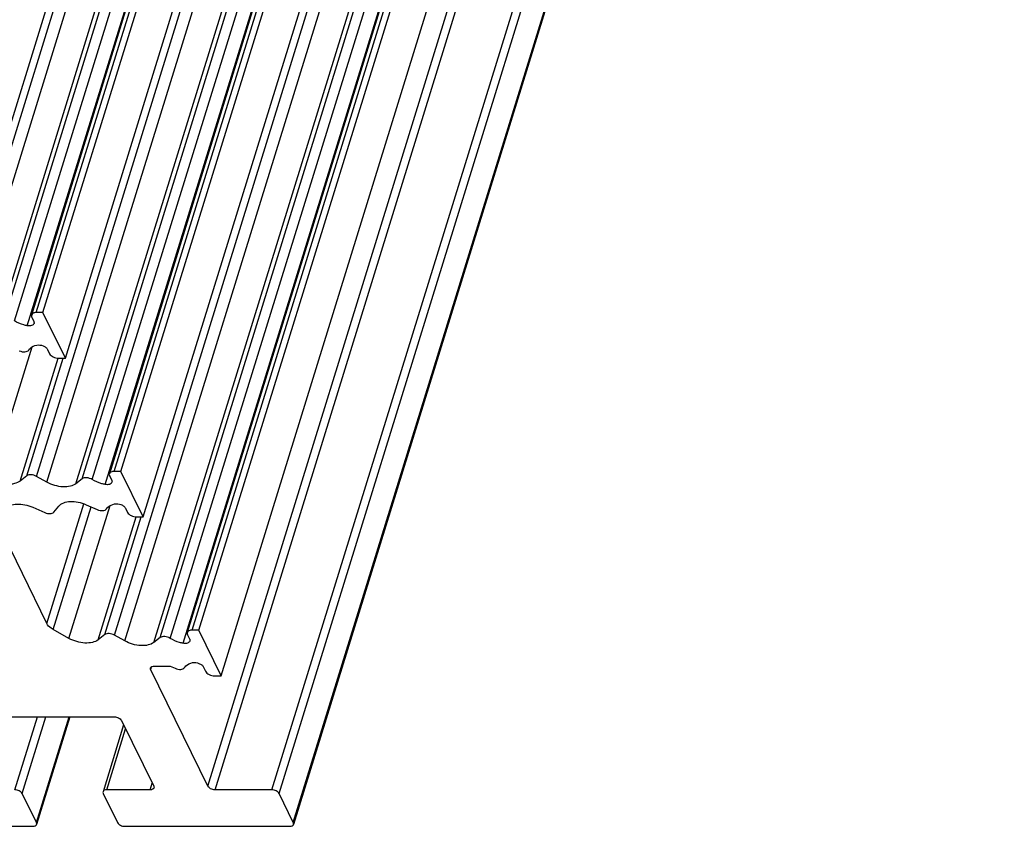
# Model space of a CAD drawing. Header units: millimetres. Extents: x 0 to 594, y 0 to 420.
# Tile 19 of 104: x 234 to 264, y 30 to 55. Entities that reach past the tile are written whole.
import ezdxf

# ---------------------------------------------------------------- set-up
doc = ezdxf.new("R2010")
doc.units = ezdxf.units.MM
doc.header["$LTSCALE"] = 32.67
doc.layers.get('0').update_dxf_attribs({"linetype": 'CONTINUOUS'})

msp = doc.modelspace()

# ---------------------------------------------------------------- linework, layer by layer
at = {"color": 7, "linetype": 'CONTINUOUS'}
for p, q in [((233.15814, 49.67284), (254.94411, 120.17226)), ((256.29267, 116.63025), (234.5067, 46.13083)), ((234.86027, 46.20426), (256.64624, 116.70368)), ((235.54662, 44.80564), (257.33259, 115.30506)), ((258.68097, 111.7634), (236.895, 41.26397)), ((237.24858, 41.33741), (259.03455, 111.83683)), ((237.93492, 39.93878), (259.72089, 110.4382)), ((261.06962, 106.89584), (239.28365, 36.39641)), ((239.63723, 36.46985), (261.4232, 106.96927)), ((240.32357, 35.07122), (262.10954, 105.57065)), ((264.32575, 101.01394), (242.53978, 30.51451)), ((234.86027, 46.20426), (234.65303, 46.20426)), ((235.54662, 44.80564), (234.86027, 46.20426)), ((234.51443, 46.0644), (234.57736, 45.93616)), ((235.00058, 45.07373), (235.0635, 44.9455)), ((235.33938, 44.80564), (235.54662, 44.80564)), ((234.36311, 41.20023), (234.15779, 41.03921)), ((234.98144, 41.00516), (234.65966, 41.18519)), ((236.06088, 41.10888), (235.8711, 40.96004)), ((236.90273, 41.19754), (236.96566, 41.06931)), ((237.24858, 41.33741), (237.04134, 41.33741)), ((237.93492, 39.93878), (237.24858, 41.33741)), ((234.55147, 40.23698), (234.91483, 40.07596)), ((235.19662, 40.091), (235.3417, 40.27103)), ((236.18707, 40.31615), (236.52294, 40.16731)), ((237.38888, 40.20688), (237.45181, 40.07865)), ((237.72768, 39.93878), (237.93492, 39.93878)), ((234.97828, 36.67265), (233.47501, 39.73598)), ((235.65678, 36.21677), (235.17122, 36.48845)), ((236.75176, 36.33267), (236.54644, 36.17165)), ((237.37009, 36.1376), (237.04832, 36.31763)), ((238.44954, 36.24132), (238.25975, 36.09248)), ((239.29138, 36.32998), (239.35431, 36.20175)), ((239.63723, 36.46985), (239.42999, 36.46985)), ((240.32357, 35.07122), (239.63723, 36.46985)), ((238.27171, 35.36723), (238.75931, 35.36723)), ((238.75931, 35.36723), (238.91159, 35.29975)), ((239.77753, 35.33932), (239.84046, 35.21109)), ((239.91214, 31.68656), (238.16083, 35.25534)), ((240.11633, 35.07122), (240.32357, 35.07122)), ((231.57409, 33.81246), (237.04519, 33.81246)), ((235.68386, 33.81246), (234.66471, 30.51451)), ((237.33288, 33.56408), (236.69995, 31.51592)), ((237.26589, 33.70057), (238.25423, 31.68656)), ((234.65853, 30.56766), (234.21927, 31.46278)), ((236.70613, 31.46278), (237.14539, 30.56766)), ((238.14334, 31.57467), (236.81702, 31.57467)), ((241.87364, 31.57467), (240.13284, 31.57467)), ((242.5336, 30.56766), (242.09434, 31.46278)), ((229.49102, 30.45577), (234.54764, 30.45577)), ((237.36609, 30.45577), (242.42272, 30.45577))]:
    msp.add_line(p, q, dxfattribs=at)
at = {"color": 9, "linetype": 'CONTINUOUS'}
for p, q in [((232.27136, 46.05205), (254.05733, 116.55147)), ((234.65303, 46.20426), (256.439, 116.70368)), ((232.59313, 45.87201), (254.3791, 116.37143)), ((233.48279, 45.82689), (255.26876, 116.32631)), ((233.67258, 45.97573), (255.45855, 116.47515)), ((233.98298, 45.95251), (255.76895, 116.45193)), ((234.37677, 45.80211), (256.16274, 116.30153)), ((234.65966, 41.18519), (256.44563, 111.68462)), ((237.04134, 41.33741), (258.82731, 111.83683)), ((234.98144, 41.00516), (256.76741, 111.50458)), ((235.8711, 40.96004), (257.65706, 111.45946)), ((236.06088, 41.10888), (257.84685, 111.6083)), ((236.37128, 41.08565), (258.15725, 111.58508)), ((236.76508, 40.93526), (258.55105, 111.43468)), ((239.42999, 36.46985), (261.21596, 106.96927)), ((237.04832, 36.31763), (258.83429, 106.81706)), ((237.37009, 36.1376), (259.15606, 106.63702)), ((238.25975, 36.09248), (260.04572, 106.5919)), ((238.44954, 36.24132), (260.2355, 106.74074)), ((238.75993, 36.21809), (260.5459, 106.71752)), ((239.15373, 36.0677), (260.9397, 106.56712)), ((239.91214, 31.68656), (261.69811, 102.18598)), ((240.13284, 31.57467), (261.9188, 102.07409)), ((241.87364, 31.57467), (263.65961, 102.07409)), ((242.09434, 31.46278), (263.88031, 101.9622)), ((242.5336, 30.56766), (264.31957, 101.06708)), ((233.26813, 41.08433), (234.52564, 45.15363)), ((234.15779, 41.03921), (235.32324, 44.81062)), ((234.36311, 41.20023), (235.47727, 44.80564)), ((234.97828, 36.67265), (236.11143, 40.33953)), ((235.17122, 36.48844), (236.33396, 40.25106)), ((235.65678, 36.21677), (236.91464, 40.28721)), ((236.54644, 36.17165), (237.71206, 39.94361)), ((236.75176, 36.33267), (237.86614, 39.93878)), ((238.16083, 35.25534), (238.18948, 35.34804)), ((233.99857, 31.57467), (234.6901, 33.81246)), ((234.21927, 31.46278), (234.94538, 33.81246)), ((234.65853, 30.56766), (235.66125, 33.81246)), ((236.81702, 31.57467), (237.39357, 33.44039)), ((238.14334, 31.57467), (238.20741, 31.78197))]:
    msp.add_line(p, q, dxfattribs=at)
at = {"color": 7, "linetype": 'CONTINUOUS'}
for points, knots in [([(234.65303, 46.20426), (234.6202, 46.20426), (234.5616, 46.19755), (234.51381, 46.15418), (234.50671, 46.13082)], [0, 0, 0, 0, 0.573494, 1, 1, 1, 1]), ([(234.37677, 45.80211), (234.3417, 45.80852), (234.20437, 45.84043), (234.07231, 45.89674), (233.98298, 45.95251)], [0, 0, 0, 0, 0.25291068, 1, 1, 1, 1]), ([(234.50671, 46.13082), (234.50193, 46.1151), (234.50322, 46.09079), (234.51172, 46.06991), (234.51443, 46.0644)], [0, 0, 0, 0, 0.72780144, 1, 1, 1, 1]), ([(234.57736, 45.93616), (234.58006, 45.93066), (234.58853, 45.90978), (234.5897, 45.88551), (234.58497, 45.86976)], [0, 0, 0, 0, 0.27142892, 1, 1, 1, 1]), ([(234.58497, 45.86976), (234.5758, 45.83925), (234.52296, 45.80325), (234.44682, 45.79441), (234.40055, 45.79776), (234.37677, 45.80211)], [0, 0, 0, 0, 0.41062636, 0.68853223, 1, 1, 1, 1]), ([(234.13463, 45.03416), (234.16227, 45.02192), (234.21976, 45.00463), (234.31883, 44.99614), (234.39982, 45.02126), (234.42224, 45.05739)], [0, 0, 0, 0, 0.29805037, 0.58074648, 1, 1, 1, 1]), ([(234.42224, 45.05739), (234.43361, 45.07572), (234.49687, 45.15171), (234.59411, 45.19122), (234.66843, 45.20778)], [0, 0, 0, 0, 0.22076569, 1, 1, 1, 1]), ([(234.66843, 45.20778), (234.73188, 45.22192), (234.83635, 45.20493), (234.94579, 45.14402), (234.98855, 45.09824), (235.00058, 45.07373)], [0, 0, 0, 0, 0.51896423, 0.78207426, 1, 1, 1, 1]), ([(235.0635, 44.9455), (235.08514, 44.9014), (235.17673, 44.83225), (235.28217, 44.80564), (235.33938, 44.80564)], [0, 0, 0, 0, 0.4619649, 1, 1, 1, 1]), ([(234.15779, 41.03921), (234.10845, 41.00052), (233.97462, 40.94684), (233.74855, 40.93303), (233.50287, 40.97711), (233.34299, 41.04244), (233.26813, 41.08433)], [0, 0, 0, 0, 0.20211324, 0.4485836, 0.72348979, 1, 1, 1, 1]), ([(234.65966, 41.18519), (234.61021, 41.21286), (234.51079, 41.24305), (234.39908, 41.22844), (234.36311, 41.20023)], [0, 0, 0, 0, 0.55351403, 1, 1, 1, 1]), ([(236.37128, 41.08565), (236.32099, 41.11704), (236.21722, 41.15158), (236.09887, 41.13867), (236.06088, 41.10888)], [0, 0, 0, 0, 0.55115243, 1, 1, 1, 1]), ([(236.76508, 40.93526), (236.73001, 40.94167), (236.59267, 40.97358), (236.46062, 41.02989), (236.37128, 41.08565)], [0, 0, 0, 0, 0.25291068, 1, 1, 1, 1]), ([(236.89502, 41.26397), (236.89024, 41.24825), (236.89153, 41.22394), (236.90003, 41.20306), (236.90273, 41.19754)], [0, 0, 0, 0, 0.72780144, 1, 1, 1, 1]), ([(237.04134, 41.33741), (237.00851, 41.33741), (236.9499, 41.3307), (236.90212, 41.28733), (236.89502, 41.26397)], [0, 0, 0, 0, 0.573494, 1, 1, 1, 1]), ([(236.96566, 41.06931), (236.96836, 41.06381), (236.97683, 41.04292), (236.97801, 41.01866), (236.97328, 41.00291)], [0, 0, 0, 0, 0.27142892, 1, 1, 1, 1]), ([(235.8711, 40.96004), (235.82176, 40.92134), (235.68793, 40.86767), (235.46186, 40.85386), (235.21618, 40.89794), (235.0563, 40.96327), (234.98144, 41.00516)], [0, 0, 0, 0, 0.20211324, 0.4485836, 0.72348979, 1, 1, 1, 1]), ([(236.97328, 41.00291), (236.96411, 40.9724), (236.91127, 40.93639), (236.83513, 40.92756), (236.78885, 40.93091), (236.76508, 40.93526)], [0, 0, 0, 0, 0.41062636, 0.68853223, 1, 1, 1, 1]), ([(233.70609, 40.19186), (233.78517, 40.28999), (234.01848, 40.35063), (234.30793, 40.32284), (234.47234, 40.27204), (234.55147, 40.23698)], [0, 0, 0, 0, 0.42684585, 0.70688049, 1, 1, 1, 1]), ([(235.3417, 40.27103), (235.42077, 40.36917), (235.65408, 40.42981), (235.94353, 40.40202), (236.10794, 40.35121), (236.18707, 40.31615)], [0, 0, 0, 0, 0.42684596, 0.70688055, 1, 1, 1, 1]), ([(236.52294, 40.16731), (236.55057, 40.15506), (236.60806, 40.13777), (236.70713, 40.12929), (236.78812, 40.1544), (236.81054, 40.19053)], [0, 0, 0, 0, 0.29804952, 0.58074574, 1, 1, 1, 1]), ([(236.81054, 40.19053), (236.82191, 40.20886), (236.88517, 40.28485), (236.98241, 40.32437), (237.05673, 40.34093)], [0, 0, 0, 0, 0.22076594, 1, 1, 1, 1]), ([(237.05673, 40.34093), (237.12018, 40.35507), (237.22465, 40.33808), (237.3341, 40.27717), (237.37685, 40.23139), (237.38888, 40.20688)], [0, 0, 0, 0, 0.51896405, 0.78207419, 1, 1, 1, 1]), ([(234.91483, 40.07596), (234.96607, 40.05325), (235.06214, 40.03025), (235.17026, 40.05828), (235.19662, 40.091)], [0, 0, 0, 0, 0.57156461, 1, 1, 1, 1]), ([(237.45181, 40.07865), (237.47345, 40.03455), (237.56504, 39.96539), (237.67048, 39.93878), (237.72768, 39.93878)], [0, 0, 0, 0, 0.4619649, 1, 1, 1, 1]), ([(235.17122, 36.48845), (235.14926, 36.50074), (235.0739, 36.54848), (235.00665, 36.61482), (234.97828, 36.67265)], [0, 0, 0, 0, 0.28095228, 1, 1, 1, 1]), ([(236.54644, 36.17165), (236.4971, 36.13296), (236.36327, 36.07928), (236.1372, 36.06547), (235.89152, 36.10955), (235.73164, 36.17488), (235.65678, 36.21677)], [0, 0, 0, 0, 0.20211327, 0.44858369, 0.72348986, 1, 1, 1, 1]), ([(237.04832, 36.31763), (236.99886, 36.3453), (236.89944, 36.37549), (236.78773, 36.36088), (236.75176, 36.33267)], [0, 0, 0, 0, 0.55351403, 1, 1, 1, 1]), ([(238.75993, 36.21809), (238.70965, 36.24948), (238.60587, 36.28402), (238.48752, 36.27111), (238.44954, 36.24132)], [0, 0, 0, 0, 0.55115231, 1, 1, 1, 1]), ([(239.15373, 36.0677), (239.11866, 36.07411), (238.98133, 36.10602), (238.84927, 36.16233), (238.75993, 36.21809)], [0, 0, 0, 0, 0.25291068, 1, 1, 1, 1]), ([(239.28367, 36.39641), (239.27889, 36.38069), (239.28018, 36.35638), (239.28868, 36.3355), (239.29138, 36.32998)], [0, 0, 0, 0, 0.72780144, 1, 1, 1, 1]), ([(239.42999, 36.46985), (239.39716, 36.46985), (239.33855, 36.46314), (239.29077, 36.41977), (239.28367, 36.39641)], [0, 0, 0, 0, 0.573494, 1, 1, 1, 1]), ([(238.25975, 36.09248), (238.21041, 36.05379), (238.07658, 36.00011), (237.85051, 35.9863), (237.60483, 36.03038), (237.44495, 36.09571), (237.37009, 36.1376)], [0, 0, 0, 0, 0.20211324, 0.4485836, 0.72348979, 1, 1, 1, 1]), ([(239.36193, 36.13535), (239.35276, 36.10484), (239.29992, 36.06883), (239.22378, 36.06), (239.1775, 36.06335), (239.15373, 36.0677)], [0, 0, 0, 0, 0.41062636, 0.68853223, 1, 1, 1, 1]), ([(239.35431, 36.20175), (239.35701, 36.19625), (239.36548, 36.17536), (239.36666, 36.1511), (239.36193, 36.13535)], [0, 0, 0, 0, 0.27142892, 1, 1, 1, 1]), ([(238.15466, 35.30848), (238.16034, 35.32717), (238.19857, 35.36187), (238.24545, 35.36723), (238.27171, 35.36723)], [0, 0, 0, 0, 0.426506, 1, 1, 1, 1]), ([(238.91159, 35.29975), (238.93923, 35.2875), (238.99671, 35.27021), (239.09579, 35.26173), (239.17677, 35.28684), (239.19919, 35.32298)], [0, 0, 0, 0, 0.29805037, 0.58074648, 1, 1, 1, 1]), ([(239.19919, 35.32298), (239.21057, 35.3413), (239.27382, 35.41729), (239.37107, 35.45681), (239.44538, 35.47337)], [0, 0, 0, 0, 0.22076569, 1, 1, 1, 1]), ([(239.44538, 35.47337), (239.50883, 35.48751), (239.6133, 35.47052), (239.72275, 35.40961), (239.7655, 35.36383), (239.77753, 35.33932)], [0, 0, 0, 0, 0.51896423, 0.78207426, 1, 1, 1, 1]), ([(238.16083, 35.25534), (238.15867, 35.25976), (238.15187, 35.27646), (238.15083, 35.29591), (238.15466, 35.30848)], [0, 0, 0, 0, 0.27219856, 1, 1, 1, 1]), ([(239.84046, 35.21109), (239.8621, 35.16699), (239.95369, 35.09783), (240.05913, 35.07122), (240.11633, 35.07122)], [0, 0, 0, 0, 0.4619649, 1, 1, 1, 1]), ([(237.04519, 33.81246), (237.09096, 33.81246), (237.17531, 33.79117), (237.24858, 33.73585), (237.26589, 33.70057)], [0, 0, 0, 0, 0.5380351, 1, 1, 1, 1]), ([(234.21927, 31.46278), (234.20196, 31.49805), (234.12868, 31.55338), (234.04433, 31.57467), (233.99857, 31.57467)], [0, 0, 0, 0, 0.4619649, 1, 1, 1, 1]), ([(236.69996, 31.51592), (236.69614, 31.50334), (236.69717, 31.48389), (236.70397, 31.46719), (236.70613, 31.46278)], [0, 0, 0, 0, 0.72780144, 1, 1, 1, 1]), ([(236.81702, 31.57467), (236.79075, 31.57467), (236.74387, 31.5693), (236.70564, 31.53461), (236.69996, 31.51592)], [0, 0, 0, 0, 0.573494, 1, 1, 1, 1]), ([(238.2604, 31.63342), (238.25472, 31.61473), (238.21649, 31.58003), (238.16961, 31.57467), (238.14334, 31.57467)], [0, 0, 0, 0, 0.426506, 1, 1, 1, 1]), ([(238.25423, 31.68656), (238.25639, 31.68214), (238.26319, 31.66544), (238.26422, 31.64599), (238.2604, 31.63342)], [0, 0, 0, 0, 0.27219856, 1, 1, 1, 1]), ([(240.13284, 31.57467), (240.08707, 31.57467), (240.00272, 31.59596), (239.92945, 31.65128), (239.91214, 31.68656)], [0, 0, 0, 0, 0.5380351, 1, 1, 1, 1]), ([(242.09434, 31.46278), (242.07703, 31.49805), (242.00375, 31.55338), (241.9194, 31.57467), (241.87364, 31.57467)], [0, 0, 0, 0, 0.4619649, 1, 1, 1, 1]), ([(234.54764, 30.45577), (234.57391, 30.45577), (234.62079, 30.46113), (234.65902, 30.49583), (234.6647, 30.51452)], [0, 0, 0, 0, 0.573494, 1, 1, 1, 1]), ([(234.6647, 30.51452), (234.66852, 30.5271), (234.66749, 30.54654), (234.66069, 30.56325), (234.65853, 30.56766)], [0, 0, 0, 0, 0.72780144, 1, 1, 1, 1]), ([(237.14539, 30.56766), (237.1627, 30.53238), (237.23598, 30.47706), (237.32033, 30.45577), (237.36609, 30.45577)], [0, 0, 0, 0, 0.4619649, 1, 1, 1, 1]), ([(242.42272, 30.45577), (242.44898, 30.45577), (242.49587, 30.46113), (242.53409, 30.49583), (242.53977, 30.51452)], [0, 0, 0, 0, 0.573494, 1, 1, 1, 1]), ([(242.53977, 30.51452), (242.5436, 30.5271), (242.54257, 30.54654), (242.53577, 30.56325), (242.5336, 30.56766)], [0, 0, 0, 0, 0.72780144, 1, 1, 1, 1])]:
    msp.add_open_spline(points, degree=3, knots=knots, dxfattribs=at)

doc.saveas('drawing.dxf')
